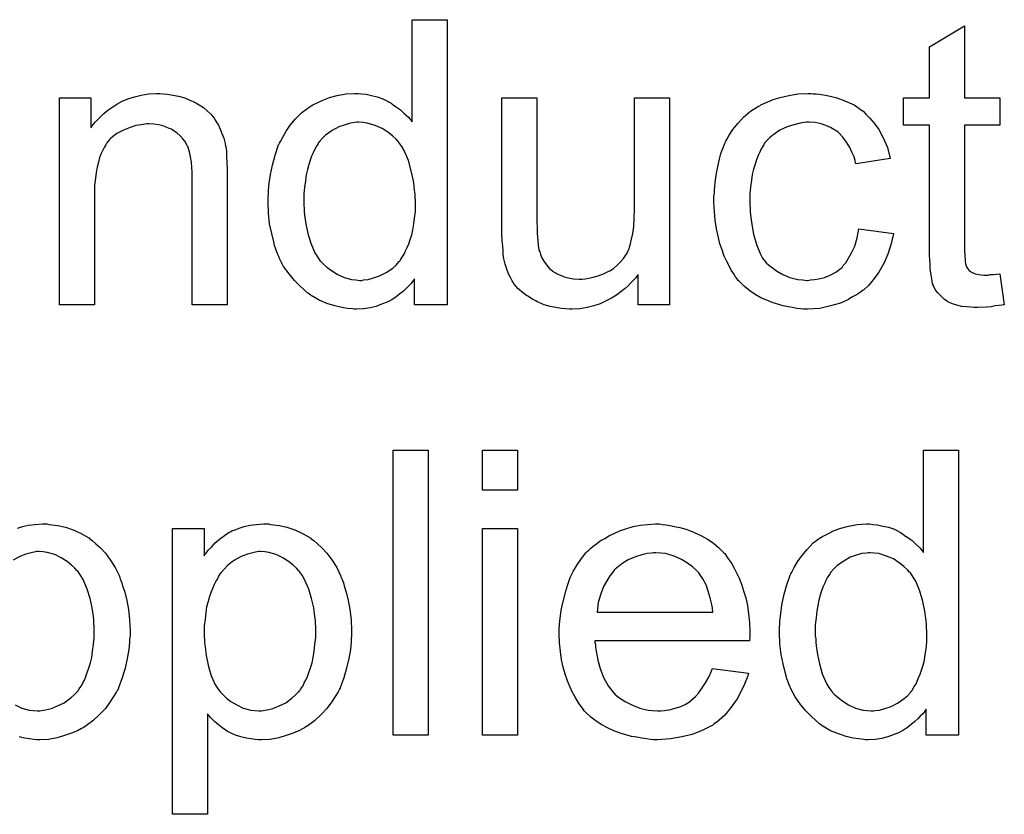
# Model space of a CAD drawing. Extents: x -1.7 to 9, y -2.8 to 5.2.
# Tile 172 of 227: x 5.352 to 5.629, y 1.796 to 2.019. Entities that reach past the tile are written whole.
import ezdxf

# ---------------------------------------------------------------- set-up
doc = ezdxf.new("R2010")
doc.units = 0
doc.layers.add('qfn32-50-23-b_document', color=1, linetype='CONTINUOUS')

msp = doc.modelspace()

# ---------------------------------------------------------------- linework, layer by layer
at = {"layer": 'qfn32-50-23-b_document', "color": 1}
for points in [[(5.472149, 1.939378), (5.463009, 1.939378), (5.463009, 1.946667), (5.462893, 1.946552), (5.462778, 1.94632), (5.46243, 1.945857), (5.461968, 1.945279), (5.461389, 1.9447), (5.460695, 1.944006), (5.459885, 1.943196), (5.458844, 1.942386), (5.457802, 1.941576), (5.456645, 1.940767), (5.455257, 1.940072), (5.453753, 1.939494), (5.452249, 1.938915), (5.450513, 1.938453), (5.448662, 1.938221), (5.446695, 1.938105), (5.446001, 1.938105), (5.445538, 1.938221), (5.44415, 1.938337), (5.44253, 1.938568), (5.440563, 1.939031), (5.438365, 1.939725), (5.436167, 1.940651), (5.433968, 1.941924), (5.433852, 1.941924), (5.433737, 1.942155), (5.433043, 1.942618), (5.432001, 1.943543), (5.430729, 1.9447), (5.429225, 1.946205), (5.42772, 1.948056), (5.426216, 1.950138), (5.424944, 1.952568), (5.424944, 1.952684), (5.424828, 1.952915), (5.424712, 1.953262), (5.424481, 1.953725), (5.424249, 1.954419), (5.423902, 1.955229), (5.423671, 1.956039), (5.42344, 1.95708), (5.422861, 1.959394), (5.422283, 1.962055), (5.421935, 1.965064), (5.42182, 1.968303), (5.42182, 1.968419), (5.42182, 1.96865), (5.42182, 1.969113), (5.42182, 1.969807), (5.421935, 1.970502), (5.421935, 1.971427), (5.422167, 1.97351), (5.422514, 1.975939), (5.423092, 1.978601), (5.423787, 1.981377), (5.424712, 1.984038), (5.424712, 1.984154), (5.424828, 1.984386), (5.425059, 1.984733), (5.425291, 1.985195), (5.425985, 1.986468), (5.42691, 1.988088), (5.428068, 1.989823), (5.429572, 1.991559), (5.431307, 1.99341), (5.43339, 1.994914), (5.433505, 1.994914), (5.433621, 1.99503), (5.433968, 1.995261), (5.434431, 1.995493), (5.435588, 1.996071), (5.437208, 1.996881), (5.439059, 1.997575), (5.441257, 1.998154), (5.443687, 1.998617), (5.446232, 1.998732), (5.447158, 1.998732), (5.448084, 1.998617), (5.449356, 1.998501), (5.45086, 1.998154), (5.45248, 1.997807), (5.4541, 1.997228), (5.455604, 1.996418), (5.455836, 1.996303), (5.456298, 1.996071), (5.456993, 1.995493), (5.457918, 1.994914), (5.459075, 1.994104), (5.460116, 1.993063), (5.461273, 1.992022), (5.462315, 1.990749), (5.462315, 2.019443), (5.472149, 2.019443), (5.472149, 1.939378)], [(5.617468, 1.99746), (5.627419, 1.99746), (5.627419, 1.989823), (5.617468, 1.989823), (5.617468, 1.955692), (5.617468, 1.95546), (5.617468, 1.954998), (5.617468, 1.954303), (5.617584, 1.953494), (5.6177, 1.951642), (5.617815, 1.950832), (5.617931, 1.950254), (5.618047, 1.950023), (5.618394, 1.94956), (5.618857, 1.948981), (5.619667, 1.948403), (5.619898, 1.948287), (5.620477, 1.948056), (5.621518, 1.947824), (5.623022, 1.947709), (5.624179, 1.947709), (5.624757, 1.947824), (5.625567, 1.947824), (5.626493, 1.94794), (5.627419, 1.948056), (5.628691, 1.939378), (5.62846, 1.939378), (5.627997, 1.939263), (5.627187, 1.939147), (5.626146, 1.939031), (5.624989, 1.9388), (5.623716, 1.938684), (5.621171, 1.938568), (5.620245, 1.938568), (5.61932, 1.938684), (5.618163, 1.9388), (5.616774, 1.938915), (5.615386, 1.939263), (5.614113, 1.93961), (5.61284, 1.940188), (5.612725, 1.940304), (5.612378, 1.940535), (5.611915, 1.940882), (5.611221, 1.941461), (5.610642, 1.942039), (5.609948, 1.942849), (5.609254, 1.943659), (5.608791, 1.9447), (5.608791, 1.944816), (5.60856, 1.945279), (5.608444, 1.946089), (5.608212, 1.947246), (5.607981, 1.94875), (5.607865, 1.949676), (5.607865, 1.950717), (5.60775, 1.951989), (5.607634, 1.953262), (5.607634, 1.954651), (5.607634, 1.95627), (5.607634, 1.989823), (5.600345, 1.989823), (5.600345, 1.99746), (5.607634, 1.99746), (5.607634, 2.011806), (5.617468, 2.017707), (5.617468, 1.99746)], [(5.392316, 1.998617), (5.393589, 1.998501), (5.395093, 1.99827), (5.396713, 1.997922), (5.398448, 1.99746), (5.400068, 1.996765), (5.4003, 1.99665), (5.400762, 1.996418), (5.401572, 1.996071), (5.402498, 1.995493), (5.403655, 1.994799), (5.404696, 1.993873), (5.405737, 1.992947), (5.406663, 1.99179), (5.406779, 1.991675), (5.40701, 1.991212), (5.407357, 1.990633), (5.407936, 1.989823), (5.408399, 1.988666), (5.408861, 1.987509), (5.40944, 1.986121), (5.409787, 1.984617), (5.409787, 1.984501), (5.409903, 1.984038), (5.410018, 1.983344), (5.410134, 1.982419), (5.410134, 1.98103), (5.41025, 1.97941), (5.410365, 1.977444), (5.410365, 1.975014), (5.410365, 1.939378), (5.400531, 1.939378), (5.400531, 1.974551), (5.400531, 1.974667), (5.400531, 1.974782), (5.400531, 1.975592), (5.400531, 1.976634), (5.400415, 1.977906), (5.4003, 1.97941), (5.400068, 1.980915), (5.399721, 1.982303), (5.399374, 1.983576), (5.399374, 1.983691), (5.399142, 1.984038), (5.398795, 1.984617), (5.398448, 1.985311), (5.39787, 1.986005), (5.397176, 1.986815), (5.39625, 1.987625), (5.395209, 1.988319), (5.395093, 1.988435), (5.394746, 1.988666), (5.394052, 1.988898), (5.393242, 1.989245), (5.392316, 1.989592), (5.391159, 1.989939), (5.389771, 1.990055), (5.388382, 1.99017), (5.387804, 1.99017), (5.387341, 1.990055), (5.386184, 1.989939), (5.38468, 1.989708), (5.38306, 1.989129), (5.381209, 1.988435), (5.379358, 1.987509), (5.377622, 1.986121), (5.377391, 1.985889), (5.376928, 1.985311), (5.376581, 1.984848), (5.376234, 1.98427), (5.375771, 1.983575), (5.375424, 1.982766), (5.374961, 1.98184), (5.374498, 1.980683), (5.374151, 1.97941), (5.373804, 1.978022), (5.373573, 1.976518), (5.373341, 1.974898), (5.37311, 1.972931), (5.37311, 1.970964), (5.37311, 1.939378), (5.363275, 1.939378), (5.363275, 1.997459), (5.372069, 1.997459), (5.372069, 1.989129), (5.372184, 1.989245), (5.372416, 1.989592), (5.372763, 1.990055), (5.373226, 1.990633), (5.37392, 1.991327), (5.37473, 1.992137), (5.375655, 1.993063), (5.376812, 1.993988), (5.377969, 1.994798), (5.379358, 1.995724), (5.380862, 1.996534), (5.382482, 1.997228), (5.384333, 1.997807), (5.386184, 1.99827), (5.388267, 1.998617), (5.390465, 1.998732), (5.391391, 1.998732), (5.392316, 1.998617)], [(5.534627, 1.939378), (5.525834, 1.939378), (5.525834, 1.947824), (5.525718, 1.947709), (5.525487, 1.947361), (5.52514, 1.946899), (5.524561, 1.94632), (5.523867, 1.945626), (5.523057, 1.9447), (5.522132, 1.94389), (5.520975, 1.942965), (5.519702, 1.942039), (5.518314, 1.941229), (5.516809, 1.940419), (5.51519, 1.93961), (5.513338, 1.939031), (5.511487, 1.938568), (5.509405, 1.938221), (5.507322, 1.938105), (5.506512, 1.938105), (5.505471, 1.938221), (5.504198, 1.938337), (5.502694, 1.938568), (5.501074, 1.938915), (5.499454, 1.939378), (5.497719, 1.940072), (5.497488, 1.940188), (5.497025, 1.940419), (5.496215, 1.940882), (5.495289, 1.941461), (5.494132, 1.942155), (5.493091, 1.942965), (5.49205, 1.94389), (5.491124, 1.944932), (5.491008, 1.945047), (5.490777, 1.94551), (5.49043, 1.946089), (5.489967, 1.947014), (5.489389, 1.948056), (5.488926, 1.949328), (5.488463, 1.950717), (5.488116, 1.952221), (5.488116, 1.952337), (5.488, 1.952799), (5.487884, 1.953494), (5.487884, 1.954419), (5.487769, 1.955808), (5.487653, 1.957312), (5.487537, 1.959279), (5.487537, 1.961477), (5.487537, 1.99746), (5.497372, 1.99746), (5.497372, 1.965179), (5.497372, 1.965064), (5.497372, 1.964832), (5.497372, 1.964485), (5.497372, 1.963907), (5.497372, 1.962634), (5.497488, 1.961014), (5.497488, 1.959279), (5.497603, 1.957543), (5.497719, 1.956039), (5.49795, 1.954766), (5.49795, 1.954651), (5.498182, 1.954188), (5.498413, 1.953494), (5.49876, 1.952568), (5.499339, 1.951642), (5.500033, 1.950601), (5.500843, 1.949676), (5.501884, 1.94875), (5.502, 1.948634), (5.502463, 1.948403), (5.503041, 1.948056), (5.503967, 1.947709), (5.505008, 1.947246), (5.506281, 1.946899), (5.507669, 1.946667), (5.509289, 1.946552), (5.510099, 1.946552), (5.510909, 1.946667), (5.51195, 1.946783), (5.513223, 1.94713), (5.514611, 1.947477), (5.516115, 1.948056), (5.517619, 1.94875), (5.517851, 1.948866), (5.518314, 1.949213), (5.519008, 1.949676), (5.519818, 1.95037), (5.520743, 1.951295), (5.521669, 1.952337), (5.522479, 1.953494), (5.523173, 1.954882), (5.523289, 1.955113), (5.523404, 1.955576), (5.523636, 1.956502), (5.523983, 1.957774), (5.52433, 1.959394), (5.524561, 1.961361), (5.524677, 1.963675), (5.524793, 1.966336), (5.524793, 1.99746), (5.534627, 1.99746), (5.534627, 1.939378)], [(5.575122, 1.998617), (5.575816, 1.998617), (5.576742, 1.998501), (5.57894, 1.998154), (5.58137, 1.997575), (5.583915, 1.99665), (5.586461, 1.995493), (5.588891, 1.993873), (5.589006, 1.993873), (5.589122, 1.993641), (5.589816, 1.992947), (5.590857, 1.991906), (5.59213, 1.990402), (5.593403, 1.988551), (5.594676, 1.986237), (5.595833, 1.983576), (5.596642, 1.980452), (5.587039, 1.978948), (5.587039, 1.979063), (5.586924, 1.979179), (5.586808, 1.979873), (5.586461, 1.980915), (5.585882, 1.982187), (5.585304, 1.983576), (5.584378, 1.98508), (5.583337, 1.986468), (5.58218, 1.987625), (5.582064, 1.987741), (5.581601, 1.988088), (5.580792, 1.988551), (5.579866, 1.989129), (5.578593, 1.989708), (5.577205, 1.99017), (5.575585, 1.990518), (5.57385, 1.990633), (5.573155, 1.990633), (5.572577, 1.990518), (5.571304, 1.990402), (5.569569, 1.989939), (5.567717, 1.989361), (5.565635, 1.988435), (5.563668, 1.987047), (5.562742, 1.986237), (5.561817, 1.985311), (5.561817, 1.985195), (5.561585, 1.98508), (5.561354, 1.984733), (5.561123, 1.98427), (5.560775, 1.983691), (5.560313, 1.982997), (5.559966, 1.982187), (5.559503, 1.981262), (5.55904, 1.980105), (5.558693, 1.978832), (5.55823, 1.977444), (5.557883, 1.975939), (5.557651, 1.97432), (5.55742, 1.972468), (5.557189, 1.970502), (5.557189, 1.968419), (5.557189, 1.968303), (5.557189, 1.967956), (5.557189, 1.967262), (5.557304, 1.966568), (5.557304, 1.965526), (5.55742, 1.964485), (5.557767, 1.96194), (5.55823, 1.959163), (5.55904, 1.95627), (5.560081, 1.953725), (5.560775, 1.952452), (5.561585, 1.951411), (5.561817, 1.95118), (5.562395, 1.950601), (5.563436, 1.949791), (5.564709, 1.948866), (5.566445, 1.947824), (5.568412, 1.947014), (5.570726, 1.946436), (5.571998, 1.94632), (5.573271, 1.946205), (5.573502, 1.946205), (5.574197, 1.94632), (5.575354, 1.946436), (5.576626, 1.946667), (5.57813, 1.947014), (5.57975, 1.947709), (5.58137, 1.948518), (5.582874, 1.949676), (5.583105, 1.949791), (5.583453, 1.95037), (5.584147, 1.95118), (5.584957, 1.952452), (5.585767, 1.953956), (5.586692, 1.955808), (5.587386, 1.958122), (5.587849, 1.960667), (5.597568, 1.959394), (5.597568, 1.959279), (5.597452, 1.958931), (5.597337, 1.958469), (5.597221, 1.957774), (5.596989, 1.956849), (5.596758, 1.955923), (5.595948, 1.953609), (5.594907, 1.95118), (5.593403, 1.948518), (5.591552, 1.945973), (5.59051, 1.944816), (5.589353, 1.943659), (5.589238, 1.943543), (5.589006, 1.943428), (5.588659, 1.943196), (5.588196, 1.942849), (5.587618, 1.942386), (5.586808, 1.941924), (5.585882, 1.941461), (5.584957, 1.940882), (5.582643, 1.939841), (5.579866, 1.939031), (5.576858, 1.938337), (5.575122, 1.938221), (5.573387, 1.938105), (5.57223, 1.938105), (5.57142, 1.938221), (5.570378, 1.938337), (5.569221, 1.938568), (5.567949, 1.9388), (5.56656, 1.939031), (5.563436, 1.939957), (5.561932, 1.940651), (5.560313, 1.941345), (5.558693, 1.942271), (5.557189, 1.943312), (5.555685, 1.944469), (5.554296, 1.945857), (5.554181, 1.945973), (5.553949, 1.946205), (5.553602, 1.946667), (5.553139, 1.947246), (5.552676, 1.948056), (5.551982, 1.949097), (5.551404, 1.950254), (5.550709, 1.951527), (5.550015, 1.953031), (5.549437, 1.954766), (5.548743, 1.956502), (5.54828, 1.958584), (5.547817, 1.960667), (5.54747, 1.963097), (5.547239, 1.965526), (5.547123, 1.968188), (5.547123, 1.968303), (5.547123, 1.96865), (5.547123, 1.969113), (5.547123, 1.969807), (5.547239, 1.970617), (5.547239, 1.971543), (5.547354, 1.972584), (5.54747, 1.973741), (5.547817, 1.976286), (5.548395, 1.979063), (5.54909, 1.98184), (5.550131, 1.984617), (5.550131, 1.984733), (5.550247, 1.984964), (5.550478, 1.985311), (5.550709, 1.985774), (5.551404, 1.987047), (5.552445, 1.988551), (5.553833, 1.990286), (5.555453, 1.992022), (5.55742, 1.993757), (5.559618, 1.995146), (5.559734, 1.995146), (5.559966, 1.995261), (5.560313, 1.995493), (5.560775, 1.995724), (5.561354, 1.995956), (5.562048, 1.996303), (5.563784, 1.996997), (5.565751, 1.997575), (5.56818, 1.998154), (5.570726, 1.998617), (5.573502, 1.998732), (5.574428, 1.998732), (5.575122, 1.998617)], [(5.447274, 1.990633), (5.446695, 1.990633), (5.446232, 1.990518), (5.44496, 1.990402), (5.443456, 1.989939), (5.44172, 1.989361), (5.439869, 1.988319), (5.438018, 1.987047), (5.437092, 1.986121), (5.436282, 1.985195), (5.436282, 1.98508), (5.436051, 1.984964), (5.435935, 1.984617), (5.435588, 1.984154), (5.435241, 1.983576), (5.434894, 1.982881), (5.434547, 1.982072), (5.434084, 1.981146), (5.433621, 1.979989), (5.433274, 1.978716), (5.432927, 1.977328), (5.43258, 1.975824), (5.432348, 1.974204), (5.432117, 1.972353), (5.431886, 1.970386), (5.431886, 1.968303), (5.431886, 1.968188), (5.431886, 1.96784), (5.431886, 1.967262), (5.432001, 1.966452), (5.432001, 1.965526), (5.432117, 1.964485), (5.432464, 1.962055), (5.433043, 1.959394), (5.433852, 1.956618), (5.43501, 1.953956), (5.435704, 1.952799), (5.436514, 1.951642), (5.436629, 1.951642), (5.436745, 1.951411), (5.437324, 1.950832), (5.438365, 1.949907), (5.439637, 1.948981), (5.441257, 1.94794), (5.443224, 1.947014), (5.445307, 1.946436), (5.446464, 1.94632), (5.447621, 1.946205), (5.448199, 1.946205), (5.448662, 1.94632), (5.449935, 1.946436), (5.451439, 1.946899), (5.453174, 1.947477), (5.455026, 1.948403), (5.456877, 1.949676), (5.457802, 1.950485), (5.458612, 1.951411), (5.458612, 1.951527), (5.458844, 1.951642), (5.459075, 1.951989), (5.459306, 1.952452), (5.459654, 1.953031), (5.460116, 1.953609), (5.460463, 1.954535), (5.460926, 1.95546), (5.461389, 1.956502), (5.461736, 1.957659), (5.462199, 1.959047), (5.462546, 1.960436), (5.462778, 1.962055), (5.463009, 1.963675), (5.46324, 1.965526), (5.46324, 1.967493), (5.46324, 1.967609), (5.46324, 1.968072), (5.46324, 1.96865), (5.463125, 1.96946), (5.463125, 1.970386), (5.463009, 1.971543), (5.462893, 1.972815), (5.462662, 1.974204), (5.462083, 1.976981), (5.461273, 1.979873), (5.460116, 1.98265), (5.459422, 1.983807), (5.458612, 1.984964), (5.458612, 1.98508), (5.458381, 1.985195), (5.457802, 1.98589), (5.456761, 1.986815), (5.455488, 1.987857), (5.453869, 1.988898), (5.451902, 1.989708), (5.449703, 1.990402), (5.448546, 1.990518), (5.447274, 1.990633)], [(5.466827, 1.818425), (5.456993, 1.818425), (5.456993, 1.89849), (5.466827, 1.89849), (5.466827, 1.818425)], [(5.491934, 1.887267), (5.482099, 1.887267), (5.482099, 1.89849), (5.491934, 1.89849), (5.491934, 1.887267)], [(5.615849, 1.818425), (5.606708, 1.818425), (5.606708, 1.825715), (5.606593, 1.825599), (5.606477, 1.825367), (5.60613, 1.824905), (5.605667, 1.824326), (5.605088, 1.823748), (5.604394, 1.823053), (5.603584, 1.822244), (5.602543, 1.821434), (5.601502, 1.820624), (5.600345, 1.819814), (5.598956, 1.81912), (5.597452, 1.818541), (5.595948, 1.817963), (5.594213, 1.8175), (5.592361, 1.817268), (5.590395, 1.817153), (5.5897, 1.817153), (5.589238, 1.817268), (5.587849, 1.817384), (5.586229, 1.817616), (5.584262, 1.818078), (5.582064, 1.818773), (5.579866, 1.819698), (5.577668, 1.820971), (5.577552, 1.820971), (5.577436, 1.821202), (5.576742, 1.821665), (5.575701, 1.822591), (5.574428, 1.823748), (5.572924, 1.825252), (5.57142, 1.827103), (5.569916, 1.829186), (5.568643, 1.831615), (5.568643, 1.831731), (5.568527, 1.831962), (5.568412, 1.832309), (5.56818, 1.832772), (5.567949, 1.833466), (5.567602, 1.834276), (5.56737, 1.835086), (5.567139, 1.836128), (5.56656, 1.838441), (5.565982, 1.841103), (5.565635, 1.844111), (5.565519, 1.84735), (5.565519, 1.847466), (5.565519, 1.847697), (5.565519, 1.84816), (5.565519, 1.848854), (5.565635, 1.849549), (5.565635, 1.850474), (5.565866, 1.852557), (5.566213, 1.854987), (5.566792, 1.857648), (5.567486, 1.860425), (5.568412, 1.863086), (5.568412, 1.863201), (5.568527, 1.863433), (5.568759, 1.86378), (5.56899, 1.864243), (5.569684, 1.865515), (5.57061, 1.867135), (5.571767, 1.868871), (5.573271, 1.870606), (5.575007, 1.872457), (5.577089, 1.873961), (5.577205, 1.873961), (5.57732, 1.874077), (5.577668, 1.874309), (5.57813, 1.87454), (5.579287, 1.875118), (5.580907, 1.875928), (5.582758, 1.876622), (5.584957, 1.877201), (5.587386, 1.877664), (5.589932, 1.87778), (5.590857, 1.87778), (5.591783, 1.877664), (5.593056, 1.877548), (5.59456, 1.877201), (5.59618, 1.876854), (5.597799, 1.876275), (5.599303, 1.875466), (5.599535, 1.87535), (5.599998, 1.875118), (5.600692, 1.87454), (5.601618, 1.873961), (5.602775, 1.873151), (5.603816, 1.87211), (5.604973, 1.871069), (5.606014, 1.869796), (5.606014, 1.89849), (5.615849, 1.89849), (5.615849, 1.818425)], [(5.351474, 1.876622), (5.352863, 1.877085), (5.354482, 1.877432), (5.356333, 1.877664), (5.358416, 1.877779), (5.359689, 1.877779), (5.360267, 1.877664)], [(5.360267, 1.877664), (5.361077, 1.877548), (5.362813, 1.877317), (5.364895, 1.876854), (5.367094, 1.87616), (5.369292, 1.875118), (5.37149, 1.873846), (5.371606, 1.873846), (5.371722, 1.873614), (5.372416, 1.873151), (5.373457, 1.872226), (5.37473, 1.871069), (5.376118, 1.869565), (5.377507, 1.867714), (5.378895, 1.865515), (5.380052, 1.863086), (5.380052, 1.86297), (5.380168, 1.862738), (5.380283, 1.862391), (5.380515, 1.861929), (5.380746, 1.861234), (5.380978, 1.860425), (5.381556, 1.858573), (5.382135, 1.856259), (5.382597, 1.853714), (5.382944, 1.850821), (5.38306, 1.847813), (5.38306, 1.847697), (5.38306, 1.847466), (5.38306, 1.847003), (5.38306, 1.846309), (5.382944, 1.845499), (5.382944, 1.844574), (5.382713, 1.842491), (5.38225, 1.839946), (5.381672, 1.837284), (5.380862, 1.834508), (5.379821, 1.831731), (5.379821, 1.831615), (5.379705, 1.831384), (5.379474, 1.831037), (5.379242, 1.830574), (5.378432, 1.829301), (5.377391, 1.827681), (5.376118, 1.825946), (5.374498, 1.82421), (5.372647, 1.822475), (5.370449, 1.820855), (5.370333, 1.820855), (5.370217, 1.820739), (5.36987, 1.820508), (5.369408, 1.820276), (5.368251, 1.819698), (5.366631, 1.819004), (5.364664, 1.81831), (5.362581, 1.817731), (5.360152, 1.817268), (5.357722, 1.817153), (5.356912, 1.817153), (5.355986, 1.817268), (5.354829, 1.817384), (5.353441, 1.817615), (5.351937, 1.817963)], [(5.422514, 1.877664), (5.423324, 1.877548), (5.425059, 1.877317), (5.427142, 1.876854), (5.42934, 1.87616), (5.431538, 1.875118), (5.433737, 1.873846), (5.433852, 1.873846), (5.433968, 1.873614), (5.434662, 1.873151), (5.435704, 1.872226), (5.436976, 1.871069), (5.438365, 1.869565), (5.439753, 1.867714), (5.441142, 1.865515), (5.442299, 1.863086), (5.442299, 1.86297), (5.442414, 1.862738), (5.44253, 1.862391), (5.442761, 1.861929), (5.442993, 1.861234), (5.443224, 1.860425), (5.443803, 1.858573), (5.444381, 1.856259), (5.444844, 1.853714), (5.445191, 1.850821), (5.445307, 1.847813), (5.445307, 1.847697), (5.445307, 1.847466), (5.445307, 1.847003), (5.445307, 1.846309), (5.445191, 1.845499), (5.445191, 1.844574), (5.44496, 1.842491), (5.444497, 1.839946), (5.443918, 1.837284), (5.443109, 1.834508), (5.442067, 1.831731), (5.442067, 1.831615), (5.441952, 1.831384), (5.44172, 1.831037), (5.441489, 1.830574), (5.440679, 1.829301), (5.439637, 1.827681), (5.438365, 1.825946), (5.436745, 1.82421), (5.434894, 1.822475), (5.432695, 1.820855), (5.43258, 1.820855), (5.432464, 1.820739), (5.432117, 1.820508), (5.431654, 1.820277), (5.430497, 1.819698), (5.428877, 1.819004), (5.42691, 1.81831), (5.424828, 1.817731), (5.422398, 1.817268), (5.419968, 1.817153), (5.419159, 1.817153), (5.418233, 1.817268), (5.417076, 1.817384), (5.415688, 1.817616), (5.414184, 1.817963), (5.412679, 1.818425), (5.411175, 1.81912), (5.41106, 1.819235), (5.410481, 1.819467), (5.409787, 1.819929), (5.408861, 1.820624), (5.407936, 1.821318), (5.406779, 1.822244), (5.405737, 1.823285), (5.404812, 1.824442), (5.404812, 1.796211), (5.394977, 1.796211), (5.394977, 1.876507), (5.403886, 1.876507), (5.403886, 1.868871), (5.404002, 1.869102), (5.404465, 1.869565), (5.405043, 1.870375), (5.405969, 1.8713), (5.40701, 1.872457), (5.408167, 1.873499), (5.409556, 1.87454), (5.410944, 1.875466), (5.411175, 1.875581), (5.411638, 1.875813), (5.412564, 1.87616), (5.413721, 1.876622), (5.415109, 1.877085), (5.416729, 1.877432), (5.41858, 1.877664), (5.420663, 1.87778), (5.421935, 1.87778), (5.422514, 1.877664)], [(5.491934, 1.818425), (5.482099, 1.818425), (5.482099, 1.876507), (5.491934, 1.876507), (5.491934, 1.818425)], [(5.53266, 1.877664), (5.533586, 1.877548), (5.534743, 1.877317), (5.536016, 1.877085), (5.53752, 1.876738), (5.538908, 1.876391), (5.540528, 1.875813), (5.542032, 1.875234), (5.543652, 1.874424), (5.545272, 1.873499), (5.546891, 1.872457), (5.548395, 1.871185), (5.549784, 1.869796), (5.5499, 1.86968), (5.550131, 1.869449), (5.550478, 1.868986), (5.550941, 1.868292), (5.551519, 1.867482), (5.552098, 1.866557), (5.552792, 1.8654), (5.553486, 1.864011), (5.554181, 1.862507), (5.554875, 1.860887), (5.555453, 1.859036), (5.556032, 1.857069), (5.556494, 1.854871), (5.556842, 1.852557), (5.557073, 1.850127), (5.557189, 1.847466), (5.557189, 1.84735), (5.557189, 1.846888), (5.557189, 1.846078), (5.557073, 1.844921), (5.513685, 1.844921), (5.513685, 1.844805), (5.513685, 1.844458), (5.513801, 1.843995), (5.513801, 1.843301), (5.513917, 1.842491), (5.514148, 1.841565), (5.514495, 1.839483), (5.51519, 1.837169), (5.516115, 1.834623), (5.517388, 1.832309), (5.519008, 1.830227), (5.519123, 1.830227), (5.519239, 1.829995), (5.519933, 1.829417), (5.520975, 1.828607), (5.522363, 1.827797), (5.524214, 1.826871), (5.526297, 1.826062), (5.528611, 1.825483), (5.529883, 1.825367), (5.531272, 1.825252), (5.532198, 1.825252), (5.533239, 1.825367), (5.534511, 1.825599), (5.5359, 1.825946), (5.53752, 1.826409), (5.539024, 1.827103), (5.540528, 1.828028), (5.540644, 1.828144), (5.541222, 1.828607), (5.541916, 1.829301), (5.542726, 1.830227), (5.543652, 1.831499), (5.544693, 1.833119), (5.545734, 1.83497), (5.54666, 1.837169), (5.556842, 1.835896), (5.556842, 1.83578), (5.556726, 1.835549), (5.55661, 1.835086), (5.556379, 1.834392), (5.556032, 1.833698), (5.555685, 1.832772), (5.554759, 1.830805), (5.553602, 1.828607), (5.551982, 1.826293), (5.550131, 1.824095), (5.547817, 1.822012), (5.547701, 1.822012), (5.54747, 1.821781), (5.547123, 1.821549), (5.54666, 1.821202), (5.545966, 1.820855), (5.545272, 1.820508), (5.544346, 1.820045), (5.543305, 1.819582), (5.542148, 1.81912), (5.540991, 1.818657), (5.538098, 1.817963), (5.534859, 1.817384), (5.531272, 1.817153), (5.529999, 1.817153), (5.529189, 1.817268), (5.528148, 1.817384), (5.526875, 1.817616), (5.525487, 1.817847), (5.523983, 1.818078), (5.520743, 1.819004), (5.519008, 1.819698), (5.517388, 1.820392), (5.515652, 1.821318), (5.514033, 1.822359), (5.512529, 1.823516), (5.511024, 1.824905), (5.510909, 1.82502), (5.510677, 1.825252), (5.51033, 1.825715), (5.509867, 1.826409), (5.509289, 1.827219), (5.50871, 1.828144), (5.508016, 1.829301), (5.507322, 1.830574), (5.506628, 1.832078), (5.505934, 1.833698), (5.505355, 1.835549), (5.504777, 1.837516), (5.504314, 1.839599), (5.503967, 1.841912), (5.503735, 1.844342), (5.50362, 1.846888), (5.50362, 1.847003), (5.50362, 1.847582), (5.50362, 1.848276), (5.503735, 1.849317), (5.503851, 1.85059), (5.503967, 1.851978), (5.504198, 1.853598), (5.504545, 1.855218), (5.505471, 1.85892), (5.506049, 1.860772), (5.506743, 1.862738), (5.507669, 1.86459), (5.50871, 1.866325), (5.509867, 1.868061), (5.51114, 1.86968), (5.511256, 1.869796), (5.511487, 1.870028), (5.51195, 1.870375), (5.512529, 1.870953), (5.513223, 1.871532), (5.514148, 1.872226), (5.51519, 1.873036), (5.516462, 1.87373), (5.517735, 1.87454), (5.519239, 1.875234), (5.520859, 1.875928), (5.522594, 1.876507), (5.524446, 1.877085), (5.526413, 1.877432), (5.528495, 1.877664), (5.530693, 1.87778), (5.53185, 1.87778), (5.53266, 1.877664)], [(5.35749, 1.870027), (5.356912, 1.870027), (5.356449, 1.869912), (5.355292, 1.86968), (5.353788, 1.869333), (5.352053, 1.868639), (5.350201, 1.867598)], [(5.35078, 1.826987), (5.352631, 1.826062), (5.354714, 1.825483), (5.355871, 1.825367), (5.357028, 1.825252), (5.357722, 1.825252), (5.358185, 1.825367), (5.359342, 1.825599), (5.360962, 1.825946), (5.362697, 1.82664), (5.364548, 1.827566), (5.366399, 1.828954), (5.367325, 1.829764), (5.368251, 1.830689), (5.368251, 1.830805), (5.368482, 1.830921), (5.368713, 1.831268), (5.368945, 1.831731), (5.369408, 1.832309), (5.369755, 1.833119), (5.370217, 1.833929), (5.37068, 1.83497), (5.371027, 1.836012), (5.37149, 1.8374), (5.371953, 1.838789), (5.3723, 1.840293), (5.372532, 1.842028), (5.372763, 1.843879), (5.372994, 1.845846), (5.372994, 1.847929), (5.372994, 1.848044), (5.372994, 1.848392), (5.372994, 1.84897), (5.372879, 1.84978), (5.372879, 1.850706), (5.372763, 1.851747), (5.372416, 1.854177), (5.371837, 1.856838), (5.371027, 1.859499), (5.36987, 1.86216), (5.369176, 1.863433), (5.368366, 1.864474), (5.368366, 1.86459), (5.368135, 1.864705), (5.367556, 1.865399), (5.366631, 1.866209), (5.365358, 1.867251), (5.363738, 1.868292), (5.361887, 1.869218), (5.359805, 1.869796), (5.358648, 1.869912), (5.35749, 1.870027)], [(5.419737, 1.870028), (5.419159, 1.870028), (5.418696, 1.869912), (5.417539, 1.86968), (5.416035, 1.869333), (5.414299, 1.868639), (5.412448, 1.867598), (5.411407, 1.866904), (5.410481, 1.866094), (5.409556, 1.865168), (5.40863, 1.864127), (5.40863, 1.864011), (5.408399, 1.863896), (5.408167, 1.863548), (5.407936, 1.863086), (5.407589, 1.862391), (5.407126, 1.861697), (5.406663, 1.860772), (5.406316, 1.859846), (5.405853, 1.858689), (5.40539, 1.857416), (5.405043, 1.856028), (5.40458, 1.854524), (5.404349, 1.852788), (5.404118, 1.851053), (5.403886, 1.849202), (5.403886, 1.847119), (5.403886, 1.847003), (5.403886, 1.846656), (5.403886, 1.846078), (5.404002, 1.845268), (5.404002, 1.844342), (5.404118, 1.843301), (5.404465, 1.840871), (5.405043, 1.838094), (5.405737, 1.835433), (5.406894, 1.832772), (5.407589, 1.831615), (5.408399, 1.830574), (5.40863, 1.830342), (5.409208, 1.829764), (5.410134, 1.828838), (5.411407, 1.827913), (5.413026, 1.826987), (5.414878, 1.826062), (5.41696, 1.825483), (5.418117, 1.825367), (5.419274, 1.825252), (5.419968, 1.825252), (5.420431, 1.825367), (5.421588, 1.825599), (5.423208, 1.825946), (5.424944, 1.82664), (5.426795, 1.827566), (5.428646, 1.828954), (5.429572, 1.829764), (5.430497, 1.83069), (5.430497, 1.830805), (5.430729, 1.830921), (5.43096, 1.831268), (5.431191, 1.831731), (5.431654, 1.832309), (5.432001, 1.833119), (5.432464, 1.833929), (5.432927, 1.83497), (5.433274, 1.836012), (5.433737, 1.8374), (5.4342, 1.838789), (5.434547, 1.840293), (5.434778, 1.842028), (5.43501, 1.843879), (5.435241, 1.845846), (5.435241, 1.847929), (5.435241, 1.848045), (5.435241, 1.848392), (5.435241, 1.84897), (5.435125, 1.84978), (5.435125, 1.850706), (5.43501, 1.851747), (5.434662, 1.854177), (5.434084, 1.856838), (5.433274, 1.859499), (5.432117, 1.86216), (5.431423, 1.863433), (5.430613, 1.864474), (5.430613, 1.86459), (5.430382, 1.864705), (5.429803, 1.8654), (5.428877, 1.866209), (5.427605, 1.867251), (5.425985, 1.868292), (5.424134, 1.869218), (5.422051, 1.869796), (5.420894, 1.869912), (5.419737, 1.870028)], [(5.530809, 1.86968), (5.530115, 1.86968), (5.529652, 1.869565), (5.528379, 1.869449), (5.526875, 1.869102), (5.525024, 1.868524), (5.523057, 1.867714), (5.521206, 1.866557), (5.519355, 1.865053), (5.519123, 1.864821), (5.518661, 1.864243), (5.517851, 1.863201), (5.517041, 1.861813), (5.516115, 1.860193), (5.515305, 1.858111), (5.514611, 1.855681), (5.514264, 1.85302), (5.546776, 1.85302), (5.546776, 1.853135), (5.546776, 1.853367), (5.54666, 1.853714), (5.54666, 1.854177), (5.546429, 1.855565), (5.546082, 1.857069), (5.545503, 1.85892), (5.544925, 1.860656), (5.543999, 1.862391), (5.542958, 1.863896), (5.542958, 1.864011), (5.542726, 1.864127), (5.542148, 1.864821), (5.541106, 1.865747), (5.539718, 1.866788), (5.537983, 1.867829), (5.5359, 1.868755), (5.53347, 1.869449), (5.532198, 1.869565), (5.530809, 1.86968)], [(5.590973, 1.86968), (5.590395, 1.86968), (5.589932, 1.869565), (5.588659, 1.869449), (5.587155, 1.868986), (5.585419, 1.868408), (5.583568, 1.867367), (5.581717, 1.866094), (5.580792, 1.865168), (5.579982, 1.864243), (5.579982, 1.864127), (5.57975, 1.864011), (5.579635, 1.863664), (5.579287, 1.863201), (5.57894, 1.862623), (5.578593, 1.861929), (5.578246, 1.861119), (5.577783, 1.860193), (5.57732, 1.859036), (5.576973, 1.857763), (5.576626, 1.856375), (5.576279, 1.854871), (5.576048, 1.853251), (5.575816, 1.8514), (5.575585, 1.849433), (5.575585, 1.84735), (5.575585, 1.847235), (5.575585, 1.846888), (5.575585, 1.846309), (5.575701, 1.845499), (5.575701, 1.844574), (5.575816, 1.843532), (5.576163, 1.841103), (5.576742, 1.838441), (5.577552, 1.835665), (5.578709, 1.833004), (5.579403, 1.831847), (5.580213, 1.83069), (5.580329, 1.83069), (5.580444, 1.830458), (5.581023, 1.82988), (5.582064, 1.828954), (5.583337, 1.828028), (5.584957, 1.826987), (5.586924, 1.826062), (5.589006, 1.825483), (5.590163, 1.825367), (5.59132, 1.825252), (5.591899, 1.825252), (5.592361, 1.825367), (5.593634, 1.825483), (5.595138, 1.825946), (5.596874, 1.826524), (5.598725, 1.82745), (5.600576, 1.828723), (5.601502, 1.829533), (5.602312, 1.830458), (5.602312, 1.830574), (5.602543, 1.83069), (5.602775, 1.831037), (5.603006, 1.831499), (5.603353, 1.832078), (5.603816, 1.832657), (5.604163, 1.833582), (5.604626, 1.834508), (5.605088, 1.835549), (5.605436, 1.836706), (5.605898, 1.838094), (5.606245, 1.839483), (5.606477, 1.841103), (5.606708, 1.842722), (5.60694, 1.844574), (5.60694, 1.846541), (5.60694, 1.846656), (5.60694, 1.847119), (5.60694, 1.847697), (5.606824, 1.848507), (5.606824, 1.849433), (5.606708, 1.85059), (5.606593, 1.851863), (5.606361, 1.853251), (5.605783, 1.856028), (5.604973, 1.85892), (5.603816, 1.861697), (5.603122, 1.862854), (5.602312, 1.864011), (5.602312, 1.864127), (5.60208, 1.864243), (5.601502, 1.864937), (5.600461, 1.865862), (5.599188, 1.866904), (5.597568, 1.867945), (5.595601, 1.868755), (5.593403, 1.869449), (5.592246, 1.869565), (5.590973, 1.86968)]]:
    msp.add_lwpolyline(points, dxfattribs=at)

doc.saveas('drawing.dxf')
